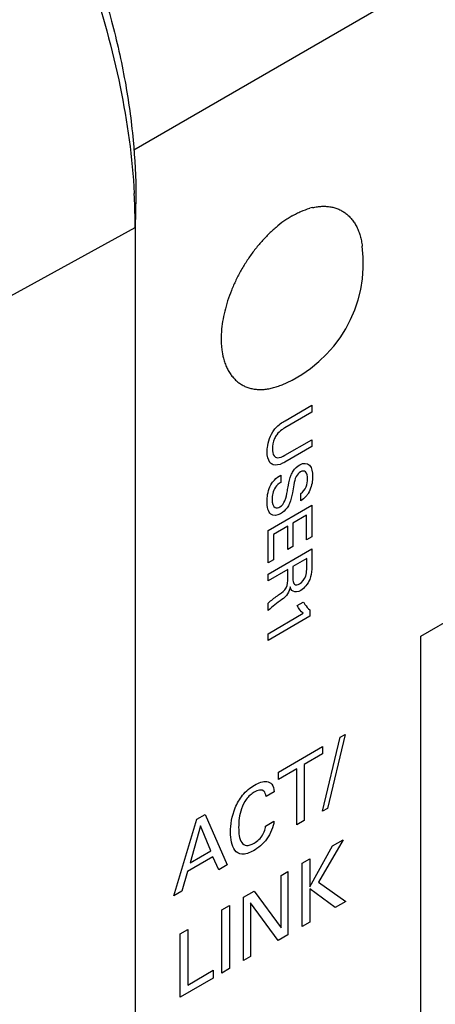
# Model space of a CAD drawing. Header units: inches. Extents: x 0 to 34, y 0 to 22.
# Tile 16 of 65: x 4.639 to 4.909, y 13.789 to 14.427. Entities that reach past the tile are written whole.
import ezdxf

# ---------------------------------------------------------------- set-up
doc = ezdxf.new("R2010")
doc.units = ezdxf.units.IN
doc.header["$LTSCALE"] = 1.87
doc.header["$MEASUREMENT"] = 0
doc.layers.get('0').update_dxf_attribs({"linetype": 'CONTINUOUS'})
doc.layers.add('02___PRT_ALL_AXES', color=7, linetype='CONTINUOUS')
doc.layers.add('DATUMCURVES', color=7, linetype='CONTINUOUS')

msp = doc.modelspace()

# ---------------------------------------------------------------- linework, layer by layer
at = {"color": 7, "linetype": 'CONTINUOUS'}
for p, q in [((4.71302, 14.34232), (6.12066, 15.15507)), ((4.71437, 14.31216), (4.71395, 14.292)), ((4.60528, 14.23225), (4.71395, 14.292)), ((4.71395, 14.292), (4.71395, 10.78118))]:
    msp.add_line(p, q, dxfattribs=at)
at = {"color": 40, "linetype": 'CONTINUOUS'}
for p, q in [((4.82842, 14.17226), (4.81088, 14.16213)), ((4.81115, 14.16682), (4.82842, 14.17679)), ((4.82842, 14.17679), (4.82842, 14.17226)), ((4.81103, 14.14444), (4.82842, 14.15448)), ((4.82842, 14.15448), (4.82842, 14.15009)), ((4.82842, 14.15009), (4.81095, 14.14)), ((4.80836, 14.1316), (4.80836, 14.12688)), ((4.82136, 14.11498), (4.82136, 14.1197)), ((4.80008, 14.09565), (4.82842, 14.11202)), ((4.82842, 14.11202), (4.82842, 14.09148)), ((4.82509, 14.10556), (4.81625, 14.10046)), ((4.82509, 14.08955), (4.82509, 14.10556)), ((4.80008, 14.07475), (4.80008, 14.09565)), ((4.81295, 14.09855), (4.80353, 14.09311)), ((4.81295, 14.08332), (4.81295, 14.09855)), ((4.81625, 14.10046), (4.81625, 14.08522)), ((4.80353, 14.09311), (4.80353, 14.07675)), ((4.82842, 14.09148), (4.82509, 14.08955)), ((4.80008, 14.06748), (4.82842, 14.08385)), ((4.81625, 14.08522), (4.81295, 14.08332)), ((4.82842, 14.08385), (4.82842, 14.07215)), ((4.80353, 14.07675), (4.80008, 14.07475)), ((4.82513, 14.07755), (4.81621, 14.0724)), ((4.82513, 14.07038), (4.82513, 14.07755)), ((4.81288, 14.07038), (4.80008, 14.06299)), ((4.81288, 14.06467), (4.81288, 14.07038)), ((4.81621, 14.0724), (4.81621, 14.06523)), ((4.80008, 14.06299), (4.80008, 14.06748)), ((4.80008, 14.04377), (4.80008, 14.04862)), ((4.81904, 14.04708), (4.82296, 14.04935)), ((4.82725, 14.04421), (4.82725, 14.04017)), ((4.80008, 14.02884), (4.82296, 14.04205)), ((4.82725, 14.04017), (4.80008, 14.02449)), ((4.80008, 14.02449), (4.80008, 14.02884)), ((4.83537, 13.91379), (4.84687, 13.9618)), ((4.85006, 13.96365), (4.83861, 13.91566)), ((4.84687, 13.9618), (4.85006, 13.96365)), ((4.80684, 13.9392), (4.8355, 13.95575)), ((4.8355, 13.95575), (4.8355, 13.95092)), ((4.8355, 13.95092), (4.8236, 13.94405)), ((4.8236, 13.94405), (4.8236, 13.9079)), ((4.81874, 13.94124), (4.80684, 13.93437)), ((4.80684, 13.93437), (4.80684, 13.9392)), ((4.81874, 13.90509), (4.81874, 13.94124)), ((4.80402, 13.92651), (4.79876, 13.92347)), ((4.75397, 13.90868), (4.75923, 13.91171)), ((4.75923, 13.91171), (4.77358, 13.87902)), ((4.83861, 13.91566), (4.83537, 13.91379)), ((4.73903, 13.85907), (4.75397, 13.90868)), ((4.75638, 13.90445), (4.7495, 13.88038)), ((4.76292, 13.88813), (4.75638, 13.90445)), ((4.79851, 13.9042), (4.80392, 13.90732)), ((4.8236, 13.9079), (4.81874, 13.90509)), ((4.82718, 13.86497), (4.84197, 13.89145)), ((4.84871, 13.89534), (4.83283, 13.86784)), ((4.84197, 13.89145), (4.84871, 13.89534)), ((4.7495, 13.88038), (4.76292, 13.88813)), ((4.76439, 13.88438), (4.74792, 13.87488)), ((4.76823, 13.87593), (4.76439, 13.88438)), ((4.77358, 13.87902), (4.76823, 13.87593)), ((4.82231, 13.8801), (4.82718, 13.88291)), ((4.82231, 13.83912), (4.82231, 13.8801)), ((4.82718, 13.88291), (4.82718, 13.86497)), ((4.74792, 13.87488), (4.74409, 13.86199)), ((4.80849, 13.87212), (4.81301, 13.87473)), ((4.80849, 13.83823), (4.80849, 13.87212)), ((4.81301, 13.87473), (4.81301, 13.83375)), ((4.83283, 13.86784), (4.85043, 13.85535)), ((4.74409, 13.86199), (4.73903, 13.85907)), ((4.78421, 13.8581), (4.79104, 13.86204)), ((4.79104, 13.86204), (4.80849, 13.83823)), ((4.84355, 13.85138), (4.82718, 13.86367)), ((4.82718, 13.86367), (4.82718, 13.84193)), ((4.77021, 13.85002), (4.77513, 13.85285)), ((4.77513, 13.85285), (4.77513, 13.81187)), ((4.78421, 13.81712), (4.78421, 13.8581)), ((4.78868, 13.85449), (4.78868, 13.8197)), ((4.80672, 13.83011), (4.78868, 13.85449)), ((4.85043, 13.85535), (4.84355, 13.85138)), ((4.77021, 13.80904), (4.77021, 13.85002)), ((4.82718, 13.84193), (4.82231, 13.83912)), ((4.74316, 13.83439), (4.74802, 13.8372)), ((4.74316, 13.79341), (4.74316, 13.83439)), ((4.74802, 13.8372), (4.74802, 13.80128)), ((4.81301, 13.83375), (4.80672, 13.83011)), ((4.78868, 13.8197), (4.78421, 13.81712)), ((4.74802, 13.80128), (4.76454, 13.81081)), ((4.76454, 13.81081), (4.76454, 13.80576)), ((4.77513, 13.81187), (4.77021, 13.80904)), ((4.76454, 13.80576), (4.74316, 13.79341))]:
    msp.add_line(p, q, dxfattribs=at)
at = {"color": 7, "linetype": 'CONTINUOUS'}
for centre, radius, start, end in [((4.29573, 14.29096), 0.41823, 2.89996, 3.1508), ((4.31311, 14.29176), 0.40084, 0.03498, 2.9109)]:
    msp.add_arc(centre, radius, start, end, dxfattribs=at)
for points, knots in [([(4.68668, 14.4653), (4.69115, 14.45225), (4.69905, 14.42627), (4.70778, 14.38726), (4.7131, 14.34929), (4.71437, 14.32433), (4.71437, 14.31216)], [0, 0, 0, 0, 0.264812, 0.520889, 0.76653, 1, 1, 1, 1]), ([(4.68447, 14.45501), (4.69253, 14.43148), (4.70546, 14.38501), (4.71206, 14.33715), (4.71333, 14.31394)], [0, 0, 0, 0, 0.516882, 1, 1, 1, 1])]:
    msp.add_open_spline(points, degree=3, knots=knots, dxfattribs=at)
at = {"color": 40, "linetype": 'CONTINUOUS'}
for points, knots in [([(4.804, 14.16079), (4.80434, 14.16125), (4.80647, 14.16395), (4.80909, 14.16563), (4.81115, 14.16682)], [0, 0, 0, 0, 0.164917, 1, 1, 1, 1]), ([(4.79949, 14.14662), (4.79949, 14.14751), (4.79974, 14.15192), (4.80159, 14.15745), (4.804, 14.16079)], [0, 0, 0, 0, 0.208547, 1, 1, 1, 1]), ([(4.81088, 14.16213), (4.81022, 14.16175), (4.80846, 14.16065), (4.80668, 14.159), (4.80577, 14.15773)], [0, 0, 0, 0, 0.369368, 1, 1, 1, 1]), ([(4.80577, 14.15773), (4.80522, 14.15693), (4.8035, 14.1539), (4.80298, 14.15063), (4.80298, 14.14864)], [0, 0, 0, 0, 0.284622, 1, 1, 1, 1]), ([(4.80341, 14.13832), (4.8026, 14.1386), (4.80029, 14.14024), (4.79949, 14.1439), (4.79949, 14.14662)], [0, 0, 0, 0, 0.306159, 1, 1, 1, 1]), ([(4.80298, 14.14864), (4.80298, 14.14689), (4.80335, 14.14396), (4.80652, 14.14215), (4.8094, 14.1435), (4.81103, 14.14444)], [0, 0, 0, 0, 0.358581, 0.613772, 1, 1, 1, 1]), ([(4.81095, 14.14), (4.81048, 14.13972), (4.80784, 14.13824), (4.80511, 14.13772), (4.80341, 14.13832)], [0, 0, 0, 0, 0.179508, 1, 1, 1, 1]), ([(4.81511, 14.13164), (4.81547, 14.13246), (4.81688, 14.1352), (4.81917, 14.13738), (4.82069, 14.13826)], [0, 0, 0, 0, 0.295844, 1, 1, 1, 1]), ([(4.82108, 14.13368), (4.82008, 14.1331), (4.81758, 14.13028), (4.8172, 14.12709), (4.81688, 14.12536)], [0, 0, 0, 0, 0.421978, 1, 1, 1, 1]), ([(4.82069, 14.13826), (4.82308, 14.13964), (4.82817, 14.13918), (4.82897, 14.13352), (4.82897, 14.13058)], [0, 0, 0, 0, 0.483201, 1, 1, 1, 1]), ([(4.82567, 14.12908), (4.82567, 14.13092), (4.82529, 14.13433), (4.82233, 14.1344), (4.82108, 14.13368)], [0, 0, 0, 0, 0.560064, 1, 1, 1, 1]), ([(4.80263, 14.12638), (4.80311, 14.12709), (4.80487, 14.12932), (4.80696, 14.13079), (4.80836, 14.1316)], [0, 0, 0, 0, 0.303534, 1, 1, 1, 1]), ([(4.8126, 14.12131), (4.81283, 14.12253), (4.81349, 14.12591), (4.81414, 14.12942), (4.81511, 14.13164)], [0, 0, 0, 0, 0.358291, 1, 1, 1, 1]), ([(4.82136, 14.1197), (4.8227, 14.12055), (4.82551, 14.12404), (4.82567, 14.12752), (4.82567, 14.12908)], [0, 0, 0, 0, 0.498604, 1, 1, 1, 1]), ([(4.82897, 14.13058), (4.82897, 14.12991), (4.82884, 14.12659), (4.82786, 14.1225), (4.82619, 14.11976)], [0, 0, 0, 0, 0.201917, 1, 1, 1, 1]), ([(4.79941, 14.11437), (4.79941, 14.11513), (4.79955, 14.11881), (4.80066, 14.12347), (4.80263, 14.12638)], [0, 0, 0, 0, 0.208128, 1, 1, 1, 1]), ([(4.80836, 14.12688), (4.80714, 14.12612), (4.80349, 14.12328), (4.80275, 14.11813), (4.80275, 14.11575)], [0, 0, 0, 0, 0.373166, 1, 1, 1, 1]), ([(4.80781, 14.11102), (4.80904, 14.11172), (4.81196, 14.11552), (4.8122, 14.11921), (4.8126, 14.12131)], [0, 0, 0, 0, 0.423577, 1, 1, 1, 1]), ([(4.81688, 14.12536), (4.81653, 14.1236), (4.81574, 14.11958), (4.8149, 14.11541), (4.8139, 14.11308)], [0, 0, 0, 0, 0.433549, 1, 1, 1, 1]), ([(4.80824, 14.10655), (4.80594, 14.10521), (4.80044, 14.10495), (4.79941, 14.11102), (4.79941, 14.11437)], [0, 0, 0, 0, 0.443272, 1, 1, 1, 1]), ([(4.80275, 14.11575), (4.80275, 14.11349), (4.80352, 14.10983), (4.80673, 14.11039), (4.80781, 14.11102)], [0, 0, 0, 0, 0.643356, 1, 1, 1, 1]), ([(4.82619, 14.11976), (4.82579, 14.11912), (4.82435, 14.1171), (4.82256, 14.11576), (4.82136, 14.11498)], [0, 0, 0, 0, 0.309032, 1, 1, 1, 1]), ([(4.8139, 14.11308), (4.81351, 14.11217), (4.81202, 14.1094), (4.80971, 14.10739), (4.80824, 14.10655)], [0, 0, 0, 0, 0.325439, 1, 1, 1, 1]), ([(4.82053, 14.0612), (4.82207, 14.06209), (4.82511, 14.06567), (4.82513, 14.06905), (4.82513, 14.07038)], [0, 0, 0, 0, 0.57061, 1, 1, 1, 1]), ([(4.82842, 14.07215), (4.82842, 14.07164), (4.8284, 14.06907), (4.82805, 14.06614), (4.82709, 14.06385)], [0, 0, 0, 0, 0.200339, 1, 1, 1, 1]), ([(4.80758, 14.05445), (4.80905, 14.05549), (4.81274, 14.05834), (4.81288, 14.06281), (4.81288, 14.06467)], [0, 0, 0, 0, 0.479405, 1, 1, 1, 1]), ([(4.81621, 14.06523), (4.81621, 14.065), (4.81624, 14.06356), (4.8163, 14.06203), (4.81684, 14.06129)], [0, 0, 0, 0, 0.162429, 1, 1, 1, 1]), ([(4.81445, 14.0591), (4.81416, 14.05764), (4.81304, 14.05408), (4.81032, 14.05189), (4.80899, 14.05095)], [0, 0, 0, 0, 0.463742, 1, 1, 1, 1]), ([(4.81629, 14.0563), (4.81601, 14.05647), (4.81517, 14.05712), (4.81468, 14.05824), (4.81445, 14.0591)], [0, 0, 0, 0, 0.310389, 1, 1, 1, 1]), ([(4.81684, 14.06129), (4.81695, 14.06114), (4.81777, 14.06027), (4.81934, 14.06051), (4.82053, 14.0612)], [0, 0, 0, 0, 0.15361, 1, 1, 1, 1]), ([(4.80008, 14.04862), (4.80062, 14.04914), (4.8031, 14.05125), (4.80563, 14.05303), (4.80758, 14.05445)], [0, 0, 0, 0, 0.225413, 1, 1, 1, 1]), ([(4.82296, 14.04935), (4.8233, 14.04881), (4.82458, 14.0469), (4.82602, 14.04518), (4.82725, 14.04421)], [0, 0, 0, 0, 0.275013, 1, 1, 1, 1]), ([(4.77576, 13.90031), (4.77576, 13.90512), (4.77695, 13.91359), (4.78354, 13.92518), (4.78863, 13.92926), (4.79129, 13.93079)], [0, 0, 0, 0, 0.460673, 0.705841, 1, 1, 1, 1]), ([(4.79129, 13.93079), (4.79404, 13.93238), (4.79848, 13.93397), (4.80299, 13.93168), (4.80388, 13.92843), (4.80402, 13.92651)], [0, 0, 0, 0, 0.461368, 0.708669, 1, 1, 1, 1]), ([(4.79109, 13.92614), (4.7893, 13.9251), (4.78573, 13.92206), (4.78153, 13.91325), (4.78102, 13.90715), (4.78102, 13.90341)], [0, 0, 0, 0, 0.271151, 0.511136, 1, 1, 1, 1]), ([(4.79876, 13.92347), (4.79856, 13.92479), (4.7975, 13.92838), (4.79338, 13.92745), (4.79109, 13.92614)], [0, 0, 0, 0, 0.355864, 1, 1, 1, 1]), ([(4.80392, 13.90732), (4.80361, 13.90375), (4.79992, 13.89492), (4.79363, 13.88997), (4.79065, 13.88825)], [0, 0, 0, 0, 0.497342, 1, 1, 1, 1]), ([(4.7968, 13.8989), (4.79709, 13.89944), (4.79794, 13.90121), (4.79835, 13.90303), (4.79851, 13.9042)], [0, 0, 0, 0, 0.314984, 1, 1, 1, 1]), ([(4.79065, 13.88825), (4.78805, 13.88675), (4.78308, 13.88496), (4.7768, 13.88893), (4.77576, 13.89575), (4.77576, 13.90031)], [0, 0, 0, 0, 0.299492, 0.545462, 1, 1, 1, 1]), ([(4.78102, 13.90341), (4.78102, 13.89969), (4.7815, 13.89418), (4.78598, 13.89096), (4.78933, 13.89215), (4.79104, 13.89313)], [0, 0, 0, 0, 0.502216, 0.733051, 1, 1, 1, 1])]:
    msp.add_open_spline(points, degree=3, knots=knots, dxfattribs=at)
for points in [[(4.82709, 14.06385), (4.82592, 14.06104), (4.82351, 14.05816), (4.82132, 14.05689)], [(4.82132, 14.05689), (4.81951, 14.05585), (4.81757, 14.05557), (4.81629, 14.0563)], [(4.80899, 14.05095), (4.80598, 14.04881), (4.80294, 14.04658), (4.80008, 14.04377)], [(4.82296, 14.04205), (4.82138, 14.04333), (4.82009, 14.0451), (4.81904, 14.04708)], [(4.79104, 13.89313), (4.79309, 13.89431), (4.79537, 13.89638), (4.7968, 13.8989)]]:
    msp.add_open_spline(points, degree=3, dxfattribs=at)
at = {"layer": '02___PRT_ALL_AXES', "color": 7, "linetype": 'CONTINUOUS'}
for centre, radius, start, end in [((4.83768, 14.26663), 0.0392, 102.85871, 105.56581), ((4.77645, 14.26899), 0.08542, 292.61378, 7.38296), ((4.80913, 14.21715), 0.03922, 194.42989, 197.09357)]:
    msp.add_arc(centre, radius, start, end, dxfattribs=at)
for points, knots in [([(4.82896, 14.30485), (4.82998, 14.30508), (4.83151, 14.30536), (4.83356, 14.30559), (4.83553, 14.30572), (4.83795, 14.30569), (4.84076, 14.30536), (4.84345, 14.30473), (4.84599, 14.3038), (4.84838, 14.30257), (4.85061, 14.30106), (4.85265, 14.29927), (4.85451, 14.29721), (4.85617, 14.29489), (4.85736, 14.29278), (4.85821, 14.29098), (4.85901, 14.28906), (4.85986, 14.28653), (4.86065, 14.28332), (4.86102, 14.2811), (4.86116, 14.27996)], [0, 0, 0, 0, 0.067095, 0.099659, 0.131599, 0.19374, 0.253891, 0.312478, 0.370001, 0.427005, 0.484063, 0.541744, 0.600586, 0.661076, 0.723628, 0.755795, 0.788597, 0.856202, 0.926636, 1, 1, 1, 1]), ([(4.81564, 14.29943), (4.81476, 14.29892), (4.81299, 14.29784), (4.80946, 14.29546), (4.80512, 14.29207), (4.80011, 14.28747), (4.7953, 14.28233), (4.79075, 14.27674), (4.78652, 14.27075), (4.78266, 14.26445), (4.77923, 14.25792), (4.77627, 14.25124), (4.77382, 14.2445), (4.7719, 14.23777), (4.77055, 14.23116), (4.76989, 14.22575), (4.76968, 14.22155), (4.76967, 14.21852), (4.76981, 14.21558), (4.77018, 14.21185), (4.77069, 14.20913), (4.77114, 14.20737)], [0, 0, 0, 0, 0.028369, 0.057525, 0.117984, 0.181022, 0.246216, 0.313059, 0.381004, 0.449476, 0.517881, 0.58563, 0.652152, 0.716908, 0.779408, 0.839234, 0.868045, 0.896072, 0.923293, 0.949693, 1, 1, 1, 1]), ([(4.81564, 14.29943), (4.81659, 14.29998), (4.8185, 14.30102), (4.8223, 14.3028), (4.82521, 14.30385), (4.82716, 14.30439)], [0, 0, 0, 0, 0.263042, 0.517566, 1, 1, 1, 1]), ([(4.77164, 14.20562), (4.77195, 14.20462), (4.77247, 14.20314), (4.77329, 14.20126), (4.77417, 14.19948), (4.7754, 14.1974), (4.77709, 14.19513), (4.77898, 14.19311), (4.78106, 14.19137), (4.78332, 14.18991), (4.78574, 14.18873), (4.78831, 14.18786), (4.79103, 14.18728), (4.79386, 14.187), (4.79629, 14.18702), (4.79828, 14.18719), (4.80033, 14.18746), (4.80296, 14.18798), (4.80613, 14.1889), (4.80824, 14.1897), (4.8093, 14.19014)], [0, 0, 0, 0, 0.067116, 0.099688, 0.131636, 0.19379, 0.25395, 0.312543, 0.370067, 0.42707, 0.484123, 0.541796, 0.60063, 0.661111, 0.723654, 0.755818, 0.788616, 0.856211, 0.926634, 1, 1, 1, 1])]:
    msp.add_open_spline(points, degree=3, knots=knots, dxfattribs=at)
at = {"layer": 'DATUMCURVES', "color": 1, "linetype": 'CONTINUOUS'}
for p, q in [((4.89908, 14.02722), (5.32334, 14.27219)), ((4.89908, 13.45161), (4.89908, 14.02722))]:
    msp.add_line(p, q, dxfattribs=at)

doc.saveas('drawing.dxf')
